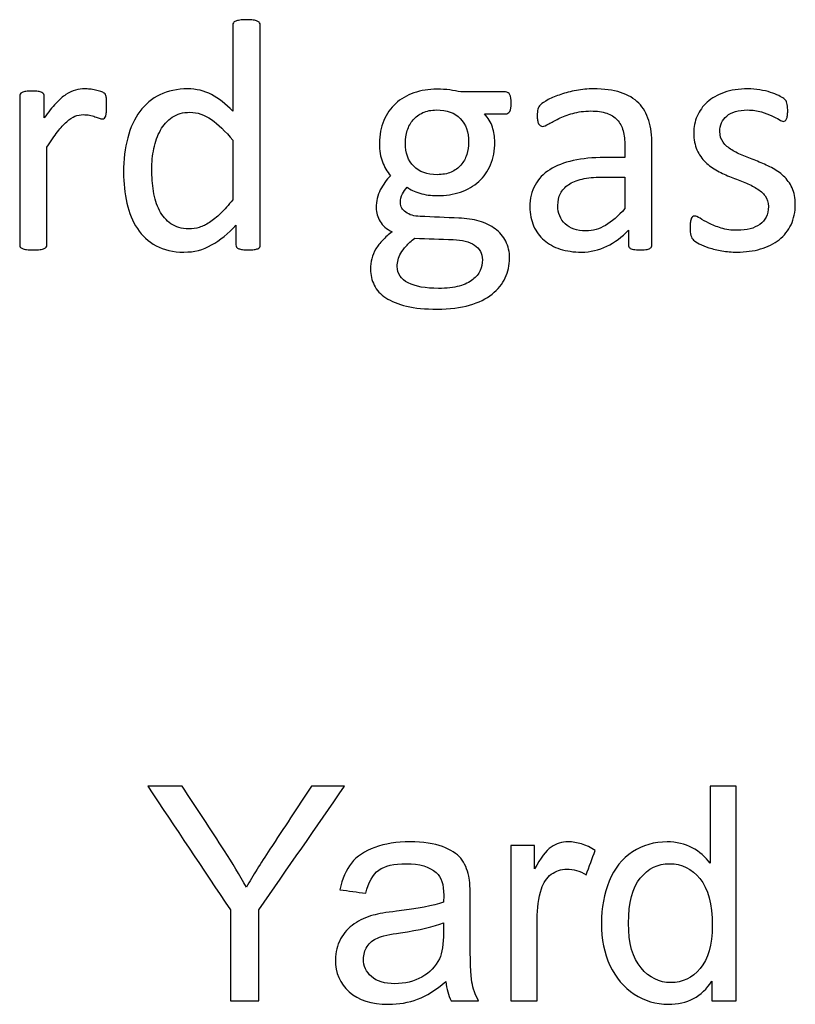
# Model space of a CAD drawing. Header units: inches. Extents: x 0 to 20790, y -12 to 14700.
# Tile 114 of 133: x 12457 to 12818, y 12549 to 13008. Entities that reach past the tile are written whole.
import ezdxf

# ---------------------------------------------------------------- set-up
doc = ezdxf.new("R2010")
doc.units = ezdxf.units.IN
doc.layers.add('254', color=7, linetype='Continuous', true_color=0xffffff)

msp = doc.modelspace()

# ---------------------------------------------------------------- linework, layer by layer
at = {"layer": '254', "color": 2, "linetype": 'Continuous', "lineweight": 25}
for points in [[(12557.205, 13007.355), (12556.686, 13007.182), (12556.34, 13006.923), (12556.167, 13006.576)], [(12482.537, 12975.186), (12481.066, 12974.811), (12479.594, 12974.118), (12478.123, 12973.108)], [(12467.765, 12973.339), (12467.592, 12973.628), (12467.303, 12973.887), (12466.871, 12974.118)], [(12495.953, 12973.772), (12495.665, 12974.032), (12495.116, 12974.291), (12494.395, 12974.551)], [(12496.588, 12973.051), (12496.472, 12973.282), (12496.27, 12973.512), (12495.953, 12973.772)], [(12812.6, 12971.233), (12812.081, 12971.637), (12811.273, 12972.127), (12810.235, 12972.647)], [(12813.697, 12970.166), (12813.495, 12970.454), (12813.149, 12970.829), (12812.6, 12971.233)], [(12814.072, 12969.127), (12813.985, 12969.502), (12813.87, 12969.848), (12813.697, 12970.166)], [(12491.625, 12962.808), (12492.347, 12962.578), (12493.01, 12962.347), (12493.616, 12962.116)], [(12496.645, 12963.126), (12496.819, 12963.559), (12496.905, 12964.164), (12496.963, 12964.915)], [(12545.924, 12961.51), (12549.127, 12959.26), (12552.445, 12956.028), (12555.878, 12951.787)], [(12813.264, 12960.875), (12813.524, 12961.077), (12813.726, 12961.366), (12813.928, 12961.77)], [(12469.265, 12948.613), (12471.054, 12951.441), (12472.699, 12953.836), (12474.199, 12955.769)], [(12555.878, 12951.787), (12555.878, 12942.554), (12555.878, 12933.322), (12555.878, 12924.089)], [(12788.336, 12947.315), (12786.692, 12948.325), (12785.364, 12949.537), (12784.326, 12950.893)], [(12664.88, 12945.151), (12664.274, 12943.305), (12663.379, 12941.689), (12662.168, 12940.275)], [(12772.15, 12947.315), (12773.131, 12945.093), (12774.458, 12943.218), (12776.103, 12941.602)], [(12793.962, 12944.545), (12791.856, 12945.353), (12789.981, 12946.276), (12788.336, 12947.315)], [(12662.168, 12940.275), (12660.985, 12938.861), (12659.456, 12937.765), (12657.609, 12936.957)], [(12776.103, 12941.602), (12777.748, 12940.016), (12779.594, 12938.688), (12781.671, 12937.563)], [(12812.485, 12935.14), (12810.84, 12936.698), (12808.965, 12937.996), (12806.83, 12939.063)], [(12629.363, 12935.313), (12627.459, 12933.351), (12625.872, 12931.158), (12624.603, 12928.677)], [(12718.63, 12933.726), (12721.198, 12934.332), (12724.228, 12934.62), (12727.719, 12934.62)], [(12727.719, 12934.62), (12731.335, 12934.62), (12734.951, 12934.62), (12738.567, 12934.62)], [(12738.567, 12934.62), (12738.567, 12929.725), (12738.567, 12924.83), (12738.567, 12919.935)], [(12634.874, 12926.773), (12635.451, 12927.956), (12636.201, 12928.994), (12637.124, 12929.917)], [(12794.424, 12932.11), (12796.472, 12931.331), (12798.319, 12930.408), (12799.963, 12929.398)], [(12769.496, 12915.318), (12769.323, 12914.886), (12769.207, 12914.366), (12769.092, 12913.703)], [(12770.131, 12916.184), (12769.871, 12916.011), (12769.64, 12915.722), (12769.496, 12915.318)], [(12777.69, 12913.155), (12776.074, 12913.962), (12774.718, 12914.741), (12773.593, 12915.434)], [(12630.056, 12909.144), (12628.411, 12907.875), (12626.969, 12906.576), (12625.699, 12905.278)], [(12567.476, 12901.268), (12567.909, 12901.441), (12568.198, 12901.7), (12568.4, 12901.989)], [(12773.247, 12903.576), (12774.487, 12902.941), (12775.988, 12902.306), (12777.748, 12901.729)], [(12777.748, 12901.729), (12779.536, 12901.123), (12781.527, 12900.662), (12783.749, 12900.258)], [(12565.745, 12900.835), (12566.438, 12900.95), (12567.015, 12901.095), (12567.476, 12901.268)], [(12532.315, 12650.691), (12526.951, 12650.691), (12521.588, 12650.691), (12516.224, 12650.691)], [(12516.224, 12650.691), (12529.075, 12631.479), (12541.925, 12612.267), (12554.776, 12593.054)], [(12568.002, 12593.054), (12581.304, 12612.267), (12594.607, 12631.479), (12607.91, 12650.691)], [(12607.91, 12650.691), (12602.768, 12650.691), (12597.626, 12650.691), (12592.484, 12650.691)], [(12790.463, 12650.691), (12786.387, 12650.691), (12782.311, 12650.691), (12778.235, 12650.691)], [(12778.235, 12650.691), (12778.235, 12638.727), (12778.235, 12626.763), (12778.235, 12614.799)], [(12790.463, 12550.691), (12790.463, 12584.024), (12790.463, 12617.357), (12790.463, 12650.691)], [(12685.398, 12623.139), (12685.398, 12598.989), (12685.398, 12574.84), (12685.398, 12550.691)], [(12696.449, 12623.139), (12692.765, 12623.139), (12689.081, 12623.139), (12685.398, 12623.139)], [(12696.449, 12612.139), (12696.449, 12615.805), (12696.449, 12619.472), (12696.449, 12623.139)], [(12720.522, 12609.427), (12721.929, 12613.222), (12723.336, 12617.016), (12724.743, 12620.811)], [(12611.184, 12614.901), (12608.677, 12611.755), (12606.886, 12607.611), (12605.786, 12602.469)], [(12605.786, 12602.469), (12609.786, 12601.923), (12613.785, 12601.377), (12617.784, 12600.831)], [(12554.776, 12593.054), (12554.776, 12578.933), (12554.776, 12564.812), (12554.776, 12550.691)], [(12568.002, 12550.691), (12568.002, 12564.812), (12568.002, 12578.933), (12568.002, 12593.054)], [(12634.029, 12582.412), (12642.931, 12583.691), (12649.634, 12585.226), (12654.085, 12587.043)], [(12623.31, 12579.956), (12625.408, 12580.852), (12628.989, 12581.67), (12634.029, 12582.412)], [(12641.985, 12551.433), (12646.18, 12553.019), (12650.555, 12555.756), (12655.109, 12559.619)], [(12655.109, 12559.619), (12655.467, 12556.216), (12656.285, 12553.223), (12657.564, 12550.691)], [(12779.053, 12559.823), (12779.053, 12556.779), (12779.053, 12553.735), (12779.053, 12550.691)], [(12554.776, 12550.691), (12559.185, 12550.691), (12563.593, 12550.691), (12568.002, 12550.691)], [(12657.564, 12550.691), (12661.837, 12550.691), (12666.109, 12550.691), (12670.381, 12550.691)], [(12685.398, 12550.691), (12689.491, 12550.691), (12693.584, 12550.691), (12697.677, 12550.691)], [(12779.053, 12550.691), (12782.856, 12550.691), (12786.66, 12550.691), (12790.463, 12550.691)]]:
    msp.add_open_spline(points, degree=3, dxfattribs=at)
for points, knots in [([(12568.313, 13006.576), (12568.082, 13006.923), (12567.736, 13007.182), (12566.813, 13007.529), (12566.178, 13007.702), (12564.533, 13007.929), (12563.466, 13008.019), (12560.956, 13008.019), (12559.946, 13007.932), (12558.36, 13007.697), (12557.696, 13007.529), (12557.205, 13007.355)], [0, 0, 0, 0, 0.2045478, 0.2045478, 0.4090956, 0.4090956, 0.606724, 0.606724, 0.7998609, 0.7998609, 1, 1, 1, 1]), ([(12556.167, 13006.576), (12555.965, 13006.259), (12555.878, 13005.913), (12555.878, 12992.131), (12555.878, 12978.725), (12555.878, 12965.318)], [0, 0, 0, 0, 0.0272156, 0.0272156, 1, 1, 1, 1]), ([(12568.4, 12901.989), (12568.573, 12902.306), (12568.659, 12902.653), (12568.659, 12937.236), (12568.659, 12971.387), (12568.659, 13005.913), (12568.544, 13006.259), (12568.313, 13006.576)], [0, 0, 0, 0, 0.0123796, 0.0123796, 0.989271, 0.989271, 1, 1, 1, 1]), ([(12489.231, 12975.647), (12488.394, 12975.734), (12487.615, 12975.763), (12485.48, 12975.763), (12484.008, 12975.59), (12482.537, 12975.186)], [0, 0, 0, 0, 0.3108108, 0.3108108, 1, 1, 1, 1]), ([(12494.395, 12974.551), (12493.645, 12974.811), (12492.808, 12975.042), (12490.962, 12975.445), (12490.067, 12975.59), (12489.231, 12975.647)], [0, 0, 0, 0, 0.5, 0.5, 1, 1, 1, 1]), ([(12555.878, 12965.318), (12552.589, 12968.752), (12549.271, 12971.348), (12542.543, 12974.887), (12538.855, 12975.763), (12529.94, 12975.763), (12525.641, 12974.868), (12518.198, 12971.233), (12515.082, 12968.608), (12510.062, 12961.856), (12508.157, 12957.759), (12505.616, 12948.173), (12504.955, 12942.785), (12504.955, 12931.822), (12505.474, 12927.032), (12507.501, 12917.939), (12509.138, 12914.02), (12513.617, 12907.302), (12516.524, 12904.615), (12523.714, 12900.672), (12528.036, 12899.681), (12537.788, 12899.681), (12542.087, 12900.777), (12549.922, 12905.213), (12553.714, 12908.279), (12557.349, 12912.231)], [0, 0, 0, 0, 0.0772837, 0.0772837, 0.1553641, 0.1553641, 0.2496184, 0.2496184, 0.3438726, 0.3438726, 0.4381268, 0.4381268, 0.5325232, 0.5325232, 0.612256, 0.612256, 0.6925814, 0.6925814, 0.7721148, 0.7721148, 0.852412, 0.852412, 0.9263219, 0.9263219, 1, 1, 1, 1]), ([(12662.052, 12974.32), (12660.465, 12974.724), (12658.763, 12975.042), (12655.128, 12975.503), (12653.166, 12975.619), (12647.165, 12975.619), (12643.558, 12975.042), (12636.948, 12972.742), (12634.095, 12971.089), (12629.405, 12966.747), (12627.546, 12964.136), (12626.218, 12960.991)], [0, 0, 0, 0, 0.1327757, 0.1327757, 0.2655514, 0.2655514, 0.5110954, 0.5110954, 0.7547357, 0.7547357, 1, 1, 1, 1]), ([(12745.03, 12969.127), (12742.866, 12971.291), (12740.038, 12972.964), (12733.056, 12975.215), (12728.844, 12975.763), (12721.198, 12975.763), (12718.544, 12975.532), (12713.323, 12974.546), (12710.898, 12973.945), (12706.513, 12972.445), (12704.551, 12971.637), (12701.169, 12969.86), (12699.963, 12969.069), (12699.271, 12968.377)], [0, 0, 0, 0, 0.2417117, 0.2417117, 0.4834233, 0.4834233, 0.6119636, 0.6119636, 0.7418832, 0.7418832, 0.8718028, 0.8718028, 1, 1, 1, 1]), ([(12801.406, 12975.301), (12799.559, 12975.619), (12797.713, 12975.763), (12791.683, 12975.763), (12787.99, 12975.215), (12781.675, 12972.955), (12779.046, 12971.464), (12774.834, 12967.713), (12773.276, 12965.52), (12772.208, 12963.039)], [0, 0, 0, 0, 0.1276528, 0.1276528, 0.4168663, 0.4168663, 0.7084331, 0.7084331, 1, 1, 1, 1]), ([(12810.235, 12972.647), (12809.167, 12973.195), (12807.898, 12973.685), (12804.928, 12974.617), (12803.252, 12975.013), (12801.406, 12975.301)], [0, 0, 0, 0, 0.495573, 0.495573, 1, 1, 1, 1]), ([(12456.801, 12973.339), (12456.657, 12973.08), (12456.57, 12972.733), (12456.57, 12949.229), (12456.57, 12926.157), (12456.57, 12902.653), (12456.657, 12902.306), (12456.83, 12902.047)], [0, 0, 0, 0, 0.0180796, 0.0180796, 0.9819204, 0.9819204, 1, 1, 1, 1]), ([(12466.871, 12974.118), (12466.467, 12974.349), (12465.89, 12974.493), (12464.418, 12974.663), (12463.466, 12974.695), (12461.158, 12974.695), (12460.206, 12974.666), (12458.763, 12974.493), (12458.186, 12974.349), (12457.263, 12973.887), (12456.946, 12973.628), (12456.801, 12973.339)], [0, 0, 0, 0, 0.2001512, 0.2001512, 0.3927074, 0.3927074, 0.5951383, 0.5951383, 0.7975691, 0.7975691, 1, 1, 1, 1]), ([(12468.025, 12962.231), (12468.025, 12965.588), (12468.025, 12968.944), (12468.025, 12972.733), (12467.938, 12973.08), (12467.765, 12973.339)], [0, 0, 0, 0, 0.8857868, 0.8857868, 1, 1, 1, 1]), ([(12478.123, 12973.108), (12476.622, 12972.127), (12475.036, 12970.743), (12471.718, 12967.251), (12469.929, 12965.001), (12468.025, 12962.231)], [0, 0, 0, 0, 0.4957654, 0.4957654, 1, 1, 1, 1]), ([(12496.963, 12964.915), (12497.021, 12965.694), (12497.049, 12966.646), (12497.049, 12968.954), (12497.021, 12969.877), (12496.963, 12971.262), (12496.934, 12971.81), (12496.761, 12972.503), (12496.674, 12972.82), (12496.588, 12973.051)], [0, 0, 0, 0, 0.2407407, 0.2407407, 0.4938272, 0.4938272, 0.7469136, 0.7469136, 1, 1, 1, 1]), ([(12684.961, 12973.051), (12684.499, 12973.887), (12683.864, 12974.32), (12676.016, 12974.32), (12669.034, 12974.32), (12662.052, 12974.32)], [0, 0, 0, 0, 0.1102941, 0.1102941, 1, 1, 1, 1]), ([(12684.874, 12965.261), (12685.364, 12966.069), (12685.595, 12967.367), (12685.595, 12970.916), (12685.393, 12972.185), (12684.961, 12973.051)], [0, 0, 0, 0, 0.504065, 0.504065, 1, 1, 1, 1]), ([(12644.395, 12964.684), (12646.213, 12965.52), (12648.377, 12965.924), (12655.589, 12965.924), (12659.283, 12964.597), (12661.879, 12961.972)], [0, 0, 0, 0, 0.34, 0.34, 1, 1, 1, 1]), ([(12699.271, 12968.377), (12698.579, 12967.713), (12698.146, 12967.021), (12697.8, 12965.52), (12697.713, 12964.511), (12697.713, 12962.462), (12697.742, 12961.77), (12697.968, 12960.471), (12698.117, 12959.952), (12698.579, 12959.144), (12698.867, 12958.827), (12699.156, 12958.625)], [0, 0, 0, 0, 0.2639114, 0.2639114, 0.5278228, 0.5278228, 0.6897684, 0.6897684, 0.8448842, 0.8448842, 1, 1, 1, 1]), ([(12750.569, 12901.614), (12750.973, 12901.931), (12751.175, 12902.393), (12751.175, 12918.569), (12751.175, 12934.139), (12751.175, 12954.009), (12750.685, 12957.759), (12748.723, 12964.222), (12747.165, 12966.934), (12745.03, 12969.127)], [0, 0, 0, 0, 0.0244565, 0.0244565, 0.6529503, 0.6529503, 0.8264752, 0.8264752, 1, 1, 1, 1]), ([(12785.999, 12963.126), (12787.038, 12964.02), (12788.394, 12964.713), (12791.683, 12965.694), (12793.558, 12965.924), (12798.146, 12965.924), (12800.281, 12965.636), (12802.156, 12965.088)], [0, 0, 0, 0, 0.3205128, 0.3205128, 0.6410256, 0.6410256, 1, 1, 1, 1]), ([(12813.928, 12961.77), (12814.101, 12962.174), (12814.216, 12962.722), (12814.389, 12963.991), (12814.418, 12964.741), (12814.418, 12966.444), (12814.389, 12967.136), (12814.212, 12968.261), (12814.158, 12968.723), (12814.072, 12969.127)], [0, 0, 0, 0, 0.2510668, 0.2510668, 0.5021337, 0.5021337, 0.7448316, 0.7448316, 1, 1, 1, 1]), ([(12474.199, 12955.769), (12475.67, 12957.73), (12477.113, 12959.288), (12479.825, 12961.654), (12481.123, 12962.491), (12483.571, 12963.54), (12484.845, 12963.76), (12487.182, 12963.76), (12488.192, 12963.674), (12490.038, 12963.27), (12490.875, 12963.039), (12491.625, 12962.808)], [0, 0, 0, 0, 0.2111549, 0.2111549, 0.4223097, 0.4223097, 0.6377197, 0.6377197, 0.8188598, 0.8188598, 1, 1, 1, 1]), ([(12493.616, 12962.116), (12494.193, 12961.885), (12494.712, 12961.77), (12495.52, 12961.77), (12495.838, 12961.885), (12496.299, 12962.347), (12496.501, 12962.693), (12496.645, 12963.126)], [0, 0, 0, 0, 0.3333333, 0.3333333, 0.6666667, 0.6666667, 1, 1, 1, 1]), ([(12555.878, 12924.089), (12553.887, 12921.55), (12551.983, 12919.444), (12548.391, 12916.026), (12546.674, 12914.597), (12543.385, 12912.462), (12541.798, 12911.683), (12538.656, 12910.752), (12537.038, 12910.529), (12532.018, 12910.529), (12529.248, 12911.308), (12524.837, 12914.458), (12523.074, 12916.53), (12520.38, 12921.689), (12519.467, 12924.666), (12518.375, 12931.332), (12518.111, 12934.736), (12518.111, 12941.516), (12518.428, 12944.747), (12519.699, 12951.1), (12520.737, 12953.951), (12523.564, 12958.971), (12525.382, 12960.991), (12529.907, 12964.084), (12532.652, 12964.857), (12539.375, 12964.857), (12542.722, 12963.732), (12545.924, 12961.51)], [0, 0, 0, 0, 0.0474893, 0.0474893, 0.0953627, 0.0953627, 0.1432362, 0.1432362, 0.1919252, 0.1919252, 0.2868276, 0.2868276, 0.3803312, 0.3803312, 0.472593, 0.472593, 0.5640804, 0.5640804, 0.650275, 0.650275, 0.7366237, 0.7366237, 0.8229724, 0.8229724, 0.9080672, 0.9080672, 1, 1, 1, 1]), ([(12637.124, 12929.917), (12638.509, 12928.792), (12640.471, 12927.869), (12645.549, 12926.369), (12648.232, 12925.994), (12655.07, 12925.994), (12658.705, 12926.571), (12665.258, 12928.812), (12668.111, 12930.437), (12672.859, 12934.721), (12674.689, 12937.303), (12677.271, 12943.443), (12677.921, 12946.998), (12677.921, 12953.403), (12677.546, 12955.74), (12676.103, 12960.183), (12674.862, 12962.231), (12673.074, 12964.078)], [0, 0, 0, 0, 0.1073432, 0.1073432, 0.2146864, 0.2146864, 0.3669386, 0.3669386, 0.5179956, 0.5179956, 0.6700708, 0.6700708, 0.820432, 0.820432, 0.910216, 0.910216, 1, 1, 1, 1]), ([(12637.182, 12956.346), (12637.759, 12958.221), (12638.654, 12959.866), (12641.077, 12962.751), (12642.577, 12963.876), (12644.395, 12964.684)], [0, 0, 0, 0, 0.5, 0.5, 1, 1, 1, 1]), ([(12661.879, 12961.972), (12664.447, 12959.317), (12665.745, 12955.653), (12665.745, 12948.931), (12665.457, 12946.998), (12664.88, 12945.151)], [0, 0, 0, 0, 0.7038627, 0.7038627, 1, 1, 1, 1]), ([(12673.074, 12964.078), (12676.382, 12964.078), (12679.69, 12964.078), (12683.749, 12964.078), (12684.383, 12964.482), (12684.874, 12965.261)], [0, 0, 0, 0, 0.8151659, 0.8151659, 1, 1, 1, 1]), ([(12699.156, 12958.625), (12699.473, 12958.423), (12699.819, 12958.308), (12700.858, 12958.308), (12701.781, 12958.683), (12704.32, 12960.183), (12705.878, 12960.991), (12709.629, 12962.78), (12711.793, 12963.616), (12716.79, 12965.069), (12719.583, 12965.463), (12725.641, 12965.463), (12728.094, 12965.117), (12732.101, 12963.723), (12733.72, 12962.722), (12736.231, 12959.982), (12737.153, 12958.279), (12737.701, 12956.23)], [0, 0, 0, 0, 0.0939292, 0.0939292, 0.2254301, 0.2254301, 0.3569311, 0.3569311, 0.488432, 0.488432, 0.6217564, 0.6217564, 0.747674, 0.747674, 0.8752207, 0.8752207, 1, 1, 1, 1]), ([(12772.208, 12963.039), (12771.169, 12960.558), (12770.65, 12957.961), (12770.65, 12952.162), (12771.141, 12949.508), (12772.15, 12947.315)], [0, 0, 0, 0, 0.4726368, 0.4726368, 1, 1, 1, 1]), ([(12784.326, 12950.893), (12783.316, 12952.249), (12782.797, 12953.922), (12782.797, 12957.355), (12783.056, 12958.683), (12784.153, 12961.164), (12784.932, 12962.231), (12785.999, 12963.126)], [0, 0, 0, 0, 0.408284, 0.408284, 0.704142, 0.704142, 1, 1, 1, 1]), ([(12802.156, 12965.088), (12804.003, 12964.511), (12805.647, 12963.905), (12808.417, 12962.635), (12809.542, 12962.029), (12810.408, 12961.452)], [0, 0, 0, 0, 0.5, 0.5, 1, 1, 1, 1]), ([(12810.408, 12961.452), (12811.302, 12960.904), (12811.966, 12960.616), (12812.716, 12960.616), (12813.004, 12960.702), (12813.264, 12960.875)], [0, 0, 0, 0, 0.6153846, 0.6153846, 1, 1, 1, 1]), ([(12626.218, 12960.991), (12624.862, 12957.875), (12624.199, 12954.326), (12624.199, 12946.998), (12624.66, 12944.112), (12626.497, 12939.348), (12627.776, 12937.217), (12629.363, 12935.313)], [0, 0, 0, 0, 0.3668109, 0.3668109, 0.6850733, 0.6850733, 1, 1, 1, 1]), ([(12640.183, 12939.698), (12637.586, 12942.295), (12636.288, 12945.901), (12636.288, 12952.508), (12636.576, 12954.47), (12637.182, 12956.346)], [0, 0, 0, 0, 0.6899563, 0.6899563, 1, 1, 1, 1]), ([(12737.701, 12956.23), (12738.278, 12954.182), (12738.567, 12951.816), (12738.567, 12947.363), (12738.567, 12945.565), (12738.567, 12943.766)], [0, 0, 0, 0, 0.5961123, 0.5961123, 1, 1, 1, 1]), ([(12468.948, 12902.047), (12469.15, 12902.306), (12469.265, 12902.653), (12469.265, 12918.261), (12469.265, 12933.437), (12469.265, 12948.613)], [0, 0, 0, 0, 0.0277264, 0.0277264, 1, 1, 1, 1]), ([(12738.567, 12943.766), (12735.384, 12943.766), (12732.2, 12943.766), (12723.622, 12943.766), (12718.775, 12943.305), (12710.177, 12941.4), (12706.513, 12939.987), (12700.569, 12936.178), (12698.29, 12933.784), (12695.104, 12928.049), (12694.308, 12924.666), (12694.308, 12917.425), (12694.886, 12914.453), (12697.204, 12909.236), (12698.809, 12907.009), (12702.964, 12903.432), (12705.474, 12902.047), (12708.446, 12901.123)], [0, 0, 0, 0, 0.0818159, 0.0818159, 0.2204828, 0.2204828, 0.3591497, 0.3591497, 0.4978166, 0.4978166, 0.6375551, 0.6375551, 0.7576267, 0.7576267, 0.8788133, 0.8788133, 1, 1, 1, 1]), ([(12806.83, 12939.063), (12804.724, 12940.16), (12802.56, 12941.141), (12798.2, 12942.862), (12796.04, 12943.709), (12793.962, 12944.545)], [0, 0, 0, 0, 0.5028597, 0.5028597, 1, 1, 1, 1]), ([(12657.609, 12936.957), (12655.763, 12936.178), (12653.57, 12935.774), (12646.386, 12935.774), (12642.75, 12937.073), (12640.183, 12939.698)], [0, 0, 0, 0, 0.3493976, 0.3493976, 1, 1, 1, 1]), ([(12708.504, 12926.975), (12709.311, 12928.561), (12710.552, 12929.946), (12713.937, 12932.241), (12716.063, 12933.149), (12718.63, 12933.726)], [0, 0, 0, 0, 0.502912, 0.502912, 1, 1, 1, 1]), ([(12781.671, 12937.563), (12783.749, 12936.467), (12785.884, 12935.486), (12790.244, 12933.765), (12792.375, 12932.918), (12794.424, 12932.11)], [0, 0, 0, 0, 0.5028597, 0.5028597, 1, 1, 1, 1]), ([(12816.005, 12912.462), (12817.303, 12915.232), (12817.967, 12918.377), (12817.967, 12924.897), (12817.448, 12927.465), (12815.47, 12931.77), (12814.13, 12933.61), (12812.485, 12935.14)], [0, 0, 0, 0, 0.3719617, 0.3719617, 0.6834419, 0.6834419, 1, 1, 1, 1]), ([(12799.963, 12929.398), (12801.579, 12928.359), (12802.906, 12927.177), (12804.926, 12924.522), (12805.416, 12922.878), (12805.416, 12919.011), (12805.07, 12917.396), (12803.685, 12914.626), (12802.704, 12913.472), (12801.406, 12912.578)], [0, 0, 0, 0, 0.2537313, 0.2537313, 0.5074627, 0.5074627, 0.7537313, 0.7537313, 1, 1, 1, 1]), ([(12620.679, 12896.623), (12620.246, 12895.007), (12620.044, 12893.391), (12620.044, 12889.006), (12620.621, 12886.553), (12622.883, 12881.972), (12624.689, 12880.033), (12629.71, 12876.744), (12632.941, 12875.445), (12640.789, 12873.541), (12645.549, 12873.08), (12656.917, 12873.08), (12661.966, 12873.685), (12670.475, 12876.232), (12673.968, 12877.927), (12679.436, 12882.301), (12681.498, 12884.822), (12684.164, 12890.559), (12684.845, 12893.593), (12684.845, 12899.796), (12684.239, 12902.451), (12681.873, 12907.009), (12680.229, 12908.942), (12676.056, 12912.072), (12673.535, 12913.27), (12667.796, 12914.951), (12664.649, 12915.434), (12655.184, 12915.752), (12649.156, 12916.049), (12640.356, 12916.414), (12638.134, 12917.05), (12634.826, 12919.429), (12633.98, 12920.887), (12633.98, 12924.234), (12634.268, 12925.59), (12634.874, 12926.773)], [0, 0, 0, 0, 0.0372197, 0.0372197, 0.0958881, 0.0958881, 0.1551543, 0.1551543, 0.2144206, 0.2144206, 0.2736868, 0.2736868, 0.334786, 0.334786, 0.3962668, 0.3962668, 0.4574331, 0.4574331, 0.5191081, 0.5191081, 0.5779796, 0.5779796, 0.6368511, 0.6368511, 0.6962473, 0.6962473, 0.7561962, 0.7561962, 0.8615156, 0.8615156, 0.9098924, 0.9098924, 0.9588301, 0.9588301, 1, 1, 1, 1]), ([(12624.603, 12928.677), (12623.304, 12926.224), (12622.67, 12923.426), (12622.67, 12918.059), (12623.276, 12915.953), (12625.678, 12912.063), (12627.546, 12910.443), (12630.056, 12909.144)], [0, 0, 0, 0, 0.4111818, 0.4111818, 0.7081465, 0.7081465, 1, 1, 1, 1]), ([(12738.567, 12919.935), (12735.422, 12916.444), (12732.45, 12913.847), (12726.75, 12910.45), (12723.651, 12909.606), (12716.207, 12909.606), (12713.033, 12910.673), (12708.475, 12914.943), (12707.321, 12917.8), (12707.321, 12923.484), (12707.725, 12925.359), (12708.504, 12926.975)], [0, 0, 0, 0, 0.1922936, 0.1922936, 0.3837384, 0.3837384, 0.6217958, 0.6217958, 0.8598533, 0.8598533, 1, 1, 1, 1]), ([(12773.593, 12915.434), (12772.497, 12916.126), (12771.66, 12916.473), (12770.737, 12916.473), (12770.419, 12916.357), (12770.131, 12916.184)], [0, 0, 0, 0, 0.59375, 0.59375, 1, 1, 1, 1]), ([(12557.349, 12912.231), (12557.349, 12909.183), (12557.349, 12906.134), (12557.349, 12902.653), (12557.436, 12902.306), (12557.667, 12901.989)], [0, 0, 0, 0, 0.8756906, 0.8756906, 1, 1, 1, 1]), ([(12769.092, 12913.703), (12769.006, 12913.01), (12768.948, 12912.202), (12768.948, 12909.635), (12769.063, 12908.394), (12769.583, 12906.548), (12769.986, 12905.826), (12771.141, 12904.788), (12772.035, 12904.211), (12773.247, 12903.576)], [0, 0, 0, 0, 0.1708543, 0.1708543, 0.4472362, 0.4472362, 0.7236181, 0.7236181, 1, 1, 1, 1]), ([(12801.406, 12912.578), (12800.137, 12911.683), (12798.607, 12910.991), (12795.145, 12910.067), (12793.183, 12909.837), (12788.163, 12909.837), (12785.624, 12910.183), (12781.207, 12911.56), (12779.306, 12912.318), (12777.69, 12913.155)], [0, 0, 0, 0, 0.216245, 0.216245, 0.43249, 0.43249, 0.7179334, 0.7179334, 1, 1, 1, 1]), ([(12783.749, 12900.258), (12785.999, 12899.883), (12788.336, 12899.681), (12794.799, 12899.681), (12798.463, 12900.171), (12805.13, 12902.125), (12808.013, 12903.547), (12812.82, 12907.369), (12814.678, 12909.692), (12816.005, 12912.462)], [0, 0, 0, 0, 0.1697237, 0.1697237, 0.4472719, 0.4472719, 0.7226174, 0.7226174, 1, 1, 1, 1]), ([(12634.124, 12899.19), (12634.759, 12900.229), (12635.595, 12901.354), (12637.673, 12903.662), (12639.029, 12904.874), (12640.673, 12906.144)], [0, 0, 0, 0, 0.5, 0.5, 1, 1, 1, 1]), ([(12640.673, 12906.144), (12646.645, 12905.942), (12652.618, 12905.74), (12662.744, 12905.397), (12666.034, 12904.586), (12668.486, 12902.97)], [0, 0, 0, 0, 0.5897885, 0.5897885, 1, 1, 1, 1]), ([(12708.446, 12901.123), (12711.389, 12900.171), (12714.678, 12899.681), (12722.468, 12899.681), (12726.42, 12900.575), (12733.83, 12904.194), (12737.211, 12906.692), (12740.24, 12909.923)], [0, 0, 0, 0, 0.3053367, 0.3053367, 0.6542928, 0.6542928, 1, 1, 1, 1]), ([(12740.24, 12909.923), (12740.24, 12907.615), (12740.24, 12905.307), (12740.24, 12902.393), (12740.413, 12901.931), (12740.789, 12901.614)], [0, 0, 0, 0, 0.7920792, 0.7920792, 1, 1, 1, 1]), ([(12456.83, 12902.047), (12457.032, 12901.758), (12457.349, 12901.499), (12458.33, 12901.095), (12458.994, 12900.95), (12459.802, 12900.835)], [0, 0, 0, 0, 0.5, 0.5, 1, 1, 1, 1]), ([(12466.034, 12900.835), (12466.842, 12900.95), (12467.505, 12901.095), (12468.428, 12901.499), (12468.746, 12901.758), (12468.948, 12902.047)], [0, 0, 0, 0, 0.5, 0.5, 1, 1, 1, 1]), ([(12557.667, 12901.989), (12557.869, 12901.7), (12558.186, 12901.441), (12559.109, 12901.095), (12559.715, 12900.95), (12560.437, 12900.835)], [0, 0, 0, 0, 0.5, 0.5, 1, 1, 1, 1]), ([(12625.699, 12905.278), (12624.458, 12903.951), (12623.391, 12902.595), (12621.718, 12899.71), (12621.083, 12898.209), (12620.679, 12896.623)], [0, 0, 0, 0, 0.5, 0.5, 1, 1, 1, 1]), ([(12668.486, 12902.97), (12670.91, 12901.354), (12672.15, 12899.046), (12672.15, 12894.314), (12671.804, 12892.67), (12670.409, 12889.472), (12669.265, 12888.082), (12666.092, 12885.601), (12663.985, 12884.62), (12661.418, 12883.87)], [0, 0, 0, 0, 0.3578053, 0.3578053, 0.5697094, 0.5697094, 0.7848547, 0.7848547, 1, 1, 1, 1]), ([(12740.789, 12901.614), (12741.135, 12901.297), (12741.712, 12901.066), (12743.3, 12900.782), (12744.366, 12900.691), (12747.107, 12900.691), (12748.146, 12900.777), (12749.588, 12901.066), (12750.137, 12901.297), (12750.569, 12901.614)], [0, 0, 0, 0, 0.2539806, 0.2539806, 0.4991758, 0.4991758, 0.7495879, 0.7495879, 1, 1, 1, 1]), ([(12459.802, 12900.835), (12460.61, 12900.748), (12461.648, 12900.691), (12464.158, 12900.691), (12465.226, 12900.748), (12466.034, 12900.835)], [0, 0, 0, 0, 0.4942529, 0.4942529, 1, 1, 1, 1]), ([(12560.437, 12900.835), (12561.129, 12900.748), (12562.052, 12900.691), (12564.13, 12900.691), (12565.024, 12900.748), (12565.745, 12900.835)], [0, 0, 0, 0, 0.5138889, 0.5138889, 1, 1, 1, 1]), ([(12661.418, 12883.87), (12658.821, 12883.149), (12655.589, 12882.774), (12645.693, 12882.774), (12640.991, 12883.61), (12634.216, 12887.055), (12632.508, 12889.583), (12632.508, 12893.997), (12632.624, 12895.036), (12633.079, 12897.086), (12633.518, 12898.123), (12634.124, 12899.19)], [0, 0, 0, 0, 0.1950948, 0.1950948, 0.5031393, 0.5031393, 0.8080566, 0.8080566, 0.9053147, 0.9053147, 1, 1, 1, 1]), ([(12562.195, 12603.62), (12559.074, 12609.273), (12555.671, 12614.901), (12545.524, 12630.622), (12538.89, 12640.637), (12532.315, 12650.691)], [0, 0, 0, 0, 0.3579988, 0.3579988, 1, 1, 1, 1]), ([(12592.484, 12650.691), (12586.029, 12640.893), (12579.573, 12631.095), (12568.816, 12614.767), (12565.213, 12608.864), (12562.195, 12603.62)], [0, 0, 0, 0, 0.6000884, 0.6000884, 1, 1, 1, 1]), ([(12665.879, 12608.736), (12665.162, 12612.113), (12663.883, 12614.876), (12660.263, 12619.312), (12657.411, 12621.118), (12649.663, 12624.043), (12644.645, 12624.776), (12632.238, 12624.776), (12626.738, 12623.906), (12617.293, 12620.518), (12613.666, 12618.074), (12611.184, 12614.901)], [0, 0, 0, 0, 0.1998175, 0.1998175, 0.3982597, 0.3982597, 0.5978525, 0.5978525, 0.7982702, 0.7982702, 1, 1, 1, 1]), ([(12724.743, 12620.811), (12720.471, 12623.446), (12716.275, 12624.776), (12709.266, 12624.776), (12706.631, 12623.957), (12701.872, 12620.683), (12699.263, 12617.281), (12696.449, 12612.139)], [0, 0, 0, 0, 0.4196891, 0.4196891, 0.7098446, 0.7098446, 1, 1, 1, 1]), ([(12778.235, 12614.799), (12776.111, 12617.767), (12773.323, 12620.171), (12766.518, 12623.855), (12762.63, 12624.776), (12752.295, 12624.776), (12746.897, 12623.19), (12737.266, 12616.94), (12733.645, 12612.42), (12728.845, 12600.623), (12727.633, 12594.078), (12727.633, 12579.419), (12728.964, 12572.87), (12734.285, 12561.461), (12738.02, 12557.009), (12747.735, 12550.669), (12753.036, 12549.053), (12767.72, 12549.053), (12774.474, 12552.635), (12779.053, 12559.823)], [0, 0, 0, 0, 0.0804426, 0.0804426, 0.1608852, 0.1608852, 0.270494, 0.270494, 0.3803699, 0.3803699, 0.4898379, 0.4898379, 0.6020135, 0.6020135, 0.7141891, 0.7141891, 0.826223, 0.826223, 1, 1, 1, 1]), ([(12617.784, 12600.831), (12619.115, 12605.973), (12621.136, 12609.555), (12626.661, 12613.597), (12630.908, 12614.594), (12642.88, 12614.594), (12647.536, 12613.213), (12652.998, 12608.418), (12654.162, 12604.873), (12654.162, 12599.424), (12654.136, 12598.35), (12654.085, 12596.662)], [0, 0, 0, 0, 0.2546567, 0.2546567, 0.5093133, 0.5093133, 0.7819988, 0.7819988, 0.9826008, 0.9826008, 1, 1, 1, 1]), ([(12746.104, 12566.04), (12742.19, 12570.619), (12740.245, 12577.552), (12740.245, 12596.431), (12742.087, 12603.466), (12749.404, 12612.369), (12753.957, 12614.594), (12765.009, 12614.594), (12769.716, 12612.292), (12773.528, 12607.636)], [0, 0, 0, 0, 0.242232, 0.242232, 0.4924717, 0.4924717, 0.7427113, 0.7427113, 1, 1, 1, 1]), ([(12670.381, 12550.691), (12668.846, 12553.454), (12667.797, 12556.37), (12666.773, 12562.412), (12666.493, 12569.621), (12666.493, 12586.514), (12666.493, 12591.971), (12666.493, 12602.878), (12666.288, 12606.638), (12665.879, 12608.736)], [0, 0, 0, 0, 0.3382309, 0.3382309, 0.6769456, 0.6769456, 0.8385991, 0.8385991, 1, 1, 1, 1]), ([(12697.677, 12550.691), (12697.677, 12563.337), (12697.677, 12575.983), (12697.677, 12593.796), (12698.342, 12598.58), (12700.632, 12605.79), (12702.154, 12608.045), (12706.417, 12611.281), (12708.831, 12612.087), (12714.51, 12612.087), (12717.529, 12611.192), (12720.522, 12609.427)], [0, 0, 0, 0, 0.444412, 0.444412, 0.6260126, 0.6260126, 0.7454789, 0.7454789, 0.8658605, 0.8658605, 1, 1, 1, 1]), ([(12773.528, 12607.636), (12777.337, 12602.983), (12779.258, 12595.741), (12779.258, 12576.81), (12777.39, 12570.107), (12769.867, 12561.356), (12765.316, 12559.158), (12754.648, 12559.158), (12750.018, 12561.435), (12746.104, 12566.04)], [0, 0, 0, 0, 0.2689475, 0.2689475, 0.512941, 0.512941, 0.7570545, 0.7570545, 1, 1, 1, 1]), ([(12654.085, 12596.662), (12649.404, 12595.024), (12642.087, 12593.617), (12627.325, 12591.863), (12623.694, 12591.238), (12621.264, 12590.599)], [0, 0, 0, 0, 0.6706534, 0.6706534, 1, 1, 1, 1]), ([(12621.264, 12590.599), (12617.989, 12589.678), (12615.047, 12588.347), (12609.84, 12584.774), (12607.705, 12582.438), (12604.493, 12576.574), (12603.663, 12573.331), (12603.663, 12563.737), (12605.812, 12558.775), (12614.356, 12550.998), (12620.471, 12549.053), (12633.262, 12549.053), (12637.764, 12549.846), (12641.985, 12551.433)], [0, 0, 0, 0, 0.1349064, 0.1349064, 0.2691988, 0.2691988, 0.4025939, 0.4025939, 0.6316855, 0.6316855, 0.8607771, 0.8607771, 1, 1, 1, 1]), ([(12654.085, 12587.043), (12654.085, 12585.542), (12654.085, 12584.041), (12654.085, 12577.142), (12653.42, 12573.049), (12652.115, 12570.261)], [0, 0, 0, 0, 0.2175525, 0.2175525, 1, 1, 1, 1]), ([(12652.115, 12570.261), (12650.376, 12566.679), (12647.664, 12563.84), (12640.297, 12559.696), (12636.101, 12558.672), (12626.585, 12558.672), (12622.978, 12559.747), (12618.027, 12564.136), (12616.761, 12566.858), (12616.761, 12572.256), (12617.35, 12574.201), (12619.589, 12577.713), (12621.238, 12579.036), (12623.31, 12579.956)], [0, 0, 0, 0, 0.1881832, 0.1881832, 0.3763665, 0.3763665, 0.5665841, 0.5665841, 0.7558315, 0.7558315, 0.8785466, 0.8785466, 1, 1, 1, 1])]:
    msp.add_open_spline(points, degree=3, knots=knots, dxfattribs=at)

doc.saveas('drawing.dxf')
